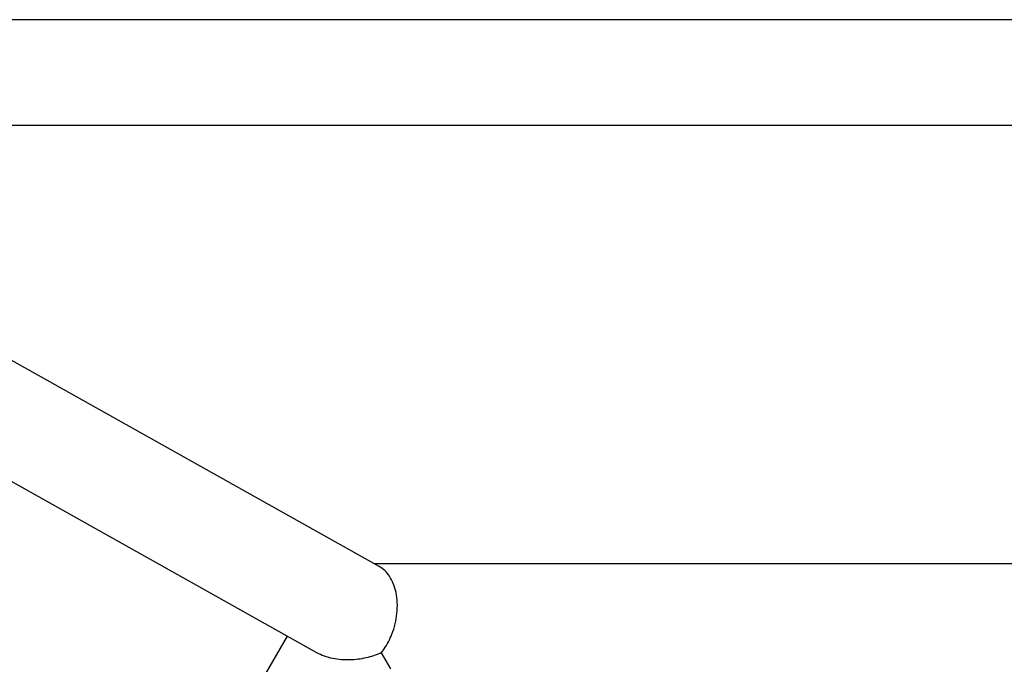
# Model space of a CAD drawing. Header units: millimetres. Extents: x 0 to 2550, y 0 to 1188.
# Tile 62 of 221: x 295 to 320, y 165 to 181. Entities that reach past the tile are written whole.
import ezdxf

# ---------------------------------------------------------------- set-up
doc = ezdxf.new("R2010")
doc.units = ezdxf.units.MM
doc.header["$LTSCALE"] = 46.255
for name, color, linetype in [('DR1SM11A1001_ABL601', 7, 'CONTINUOUS'), ('DR1SM11P1003_PBL602', 7, 'CONTINUOUS'), ('아래쪽_16_VBL600', 7, 'CONTINUOUS')]:
    doc.layers.add(name, color=color, linetype=linetype)

# ---------------------------------------------------------------- blocks, each defined once
blk = doc.blocks.new('DR1SM11P1003_PBL602', base_point=(318.483, 140.098))
at = {"layer": 'DR1SM11P1003_PBL602', "color": 7}
for p, q in [((358.483, 181.458), (278.483, 181.458)), ((279.247, 178.738), (357.719, 178.738)), ((303.983, 167.358), (283.689, 178.738)), ((280.567, 177.37), (302.366, 165.146)), ((303.838, 167.439), (333.128, 167.439)), ((288.987, 143.691), (301.617, 165.566)), ((304.03, 165.132), (304.268, 164.719))]:
    blk.add_line(p, q, dxfattribs=at)
for points, knots in [([(304.308, 165.616), (304.375, 165.787), (304.441, 166.06), (304.453, 166.424), (304.422, 166.683), (304.354, 166.913), (304.255, 167.105), (304.132, 167.256), (304.033, 167.329), (303.983, 167.358)], [0, 0, 0, 0, 0.288851, 0.433881, 0.571311, 0.696877, 0.809136, 0.909228, 1, 1, 1, 1]), ([(304.03, 165.132), (304.057, 165.165), (304.169, 165.315), (304.256, 165.483), (304.308, 165.616)], [0, 0, 0, 0, 0.233969, 1, 1, 1, 1]), ([(302.366, 165.146), (302.493, 165.075), (302.706, 165.002), (302.999, 164.962), (303.291, 164.955), (303.641, 164.999), (303.906, 165.081), (304.03, 165.132)], [0, 0, 0, 0, 0.255147, 0.38648, 0.516345, 0.766108, 1, 1, 1, 1])]:
    blk.add_open_spline(points, degree=3, knots=knots, dxfattribs=at)
blk = doc.blocks.new('DR1SM11A1001_ABL601', base_point=(318.483, 140.098))
at = {"layer": 'DR1SM11P1003_PBL602'}
blk.add_blockref('DR1SM11P1003_PBL602', (318.483, 140.098), dxfattribs=at)
blk = doc.blocks.new('아래쪽_16_VBL600', base_point=(318.483, 140.098))
at = {"layer": 'DR1SM11A1001_ABL601'}
blk.add_blockref('DR1SM11A1001_ABL601', (318.483, 140.098), dxfattribs=at)

msp = doc.modelspace()

# ---------------------------------------------------------------- block references
at = {"layer": '아래쪽_16_VBL600'}
msp.add_blockref('아래쪽_16_VBL600', (318.4829, 140.098), dxfattribs=at)

doc.saveas('drawing.dxf')
